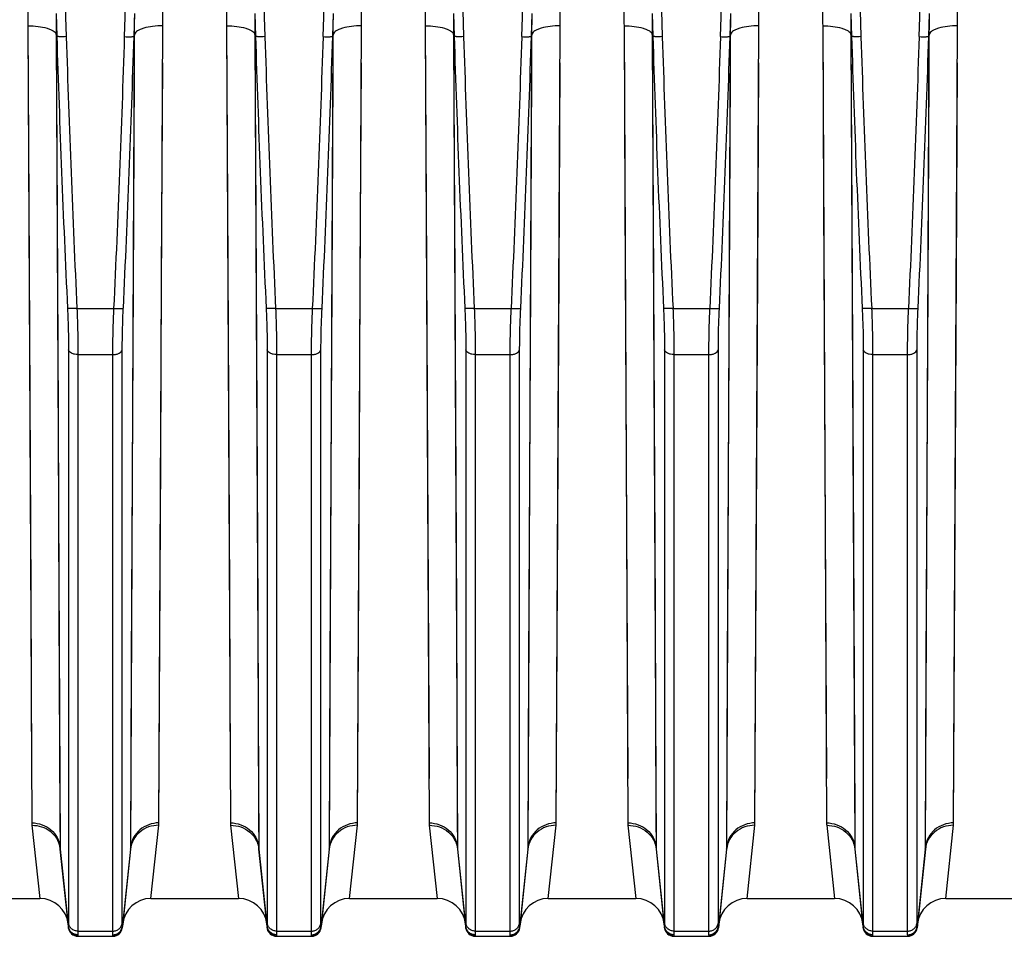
# Model space of a CAD drawing. Extents: x -1709 to 1181, y 8 to 1580.
# Tile 61 of 69: x 649 to 754, y 669 to 766. Entities that reach past the tile are written whole.
import ezdxf

# ---------------------------------------------------------------- set-up
doc = ezdxf.new("R2010")
doc.units = 0
doc.header["$LTSCALE"] = 65.395
doc.layers.get('0').update_dxf_attribs({"linetype": 'CONTINUOUS'})

msp = doc.modelspace()

# ---------------------------------------------------------------- linework, layer by layer
at = {"color": 9, "linetype": 'CONTINUOUS'}
for p, q in [((653.67, 786.4), (654.35, 764.26)), ((660.52, 764.26), (661.21, 786.4)), ((674.67, 786.4), (675.35, 764.26)), ((681.52, 764.26), (682.21, 786.4)), ((695.67, 786.4), (696.35, 764.26)), ((702.52, 764.26), (703.21, 786.4)), ((716.67, 786.4), (717.35, 764.26)), ((723.52, 764.26), (724.21, 786.4)), ((737.67, 786.4), (738.35, 764.26)), ((744.52, 764.26), (745.21, 786.4)), ((650.31, 765.41), (650.4, 746.65)), ((650.31, 765.41), (650.72, 681.15)), ((664.15, 681.15), (664.57, 765.41)), ((671.31, 765.41), (671.4, 746.65)), ((671.31, 765.41), (671.72, 681.15)), ((685.15, 681.15), (685.57, 765.41)), ((692.31, 765.41), (692.4, 746.65)), ((692.31, 765.41), (692.72, 681.15)), ((706.15, 681.15), (706.57, 765.41)), ((713.31, 765.41), (713.4, 746.65)), ((713.31, 765.41), (713.72, 681.15)), ((727.15, 681.15), (727.57, 765.41)), ((734.31, 765.41), (734.4, 746.65)), ((734.31, 765.41), (734.72, 681.15)), ((748.15, 681.15), (748.57, 765.41)), ((653.29, 764.53), (653.39, 745.4)), ((653.29, 764.29), (653.71, 678.6)), ((661.17, 678.6), (661.58, 764.29)), ((661.56, 760.55), (661.58, 764.53)), ((674.29, 764.53), (674.39, 745.4)), ((674.29, 764.29), (674.71, 678.6)), ((682.17, 678.6), (682.58, 764.29)), ((682.56, 760.55), (682.58, 764.53)), ((695.29, 764.53), (695.39, 745.4)), ((695.29, 764.29), (695.71, 678.6)), ((703.17, 678.6), (703.58, 764.29)), ((703.56, 760.55), (703.58, 764.53)), ((716.29, 764.53), (716.39, 745.4)), ((716.29, 764.29), (716.71, 678.6)), ((724.17, 678.6), (724.58, 764.29)), ((724.56, 760.55), (724.58, 764.53)), ((737.29, 764.53), (737.39, 745.4)), ((737.29, 764.29), (737.71, 678.6)), ((745.17, 678.6), (745.58, 764.29)), ((745.56, 760.55), (745.58, 764.53)), ((664.44, 739.33), (664.55, 761.51)), ((685.44, 739.33), (685.55, 761.51)), ((706.44, 739.33), (706.55, 761.51)), ((727.44, 739.33), (727.55, 761.51)), ((748.44, 739.33), (748.55, 761.51)), ((661.45, 737.93), (661.56, 760.55)), ((682.45, 737.93), (682.56, 760.55)), ((703.45, 737.93), (703.56, 760.55)), ((724.45, 737.93), (724.56, 760.55)), ((745.45, 737.93), (745.56, 760.55)), ((650.4, 746.65), (650.5, 726.11)), ((671.4, 746.65), (671.5, 726.11)), ((692.4, 746.65), (692.5, 726.11)), ((713.4, 746.65), (713.5, 726.11)), ((734.4, 746.65), (734.5, 726.11)), ((653.39, 745.4), (653.49, 724.45)), ((674.39, 745.4), (674.49, 724.45)), ((695.39, 745.4), (695.49, 724.45)), ((716.39, 745.4), (716.49, 724.45)), ((737.39, 745.4), (737.49, 724.45)), ((664.34, 719.63), (664.44, 739.33)), ((685.34, 719.63), (685.44, 739.33)), ((706.34, 719.63), (706.44, 739.33)), ((727.34, 719.63), (727.44, 739.33)), ((748.34, 719.63), (748.44, 739.33)), ((661.36, 717.85), (661.45, 737.93)), ((682.36, 717.85), (682.45, 737.93)), ((703.36, 717.85), (703.45, 737.93)), ((724.36, 717.85), (724.45, 737.93)), ((745.36, 717.85), (745.45, 737.93)), ((655.48, 735.53), (659.39, 735.53)), ((676.48, 735.53), (680.39, 735.53)), ((697.48, 735.53), (701.39, 735.53)), ((718.48, 735.53), (722.39, 735.53)), ((739.48, 735.53), (743.39, 735.53)), ((654.6, 731.16), (654.6, 670.57)), ((655.59, 730.66), (659.28, 730.66)), ((655.59, 730.66), (655.59, 669.71)), ((659.28, 669.71), (659.28, 730.66)), ((660.28, 670.57), (660.28, 731.16)), ((675.6, 731.16), (675.6, 670.57)), ((676.59, 730.66), (680.28, 730.66)), ((676.59, 730.66), (676.59, 669.71)), ((680.28, 669.71), (680.28, 730.66)), ((681.28, 670.57), (681.28, 731.16)), ((696.6, 731.16), (696.6, 670.57)), ((697.59, 730.66), (701.28, 730.66)), ((697.59, 730.66), (697.59, 669.71)), ((701.28, 669.71), (701.28, 730.66)), ((702.28, 670.57), (702.28, 731.16)), ((717.6, 731.16), (717.6, 670.57)), ((718.59, 730.66), (722.28, 730.66)), ((718.59, 730.66), (718.59, 669.71)), ((722.28, 669.71), (722.28, 730.66)), ((723.28, 670.57), (723.28, 731.16)), ((738.6, 731.16), (738.6, 670.57)), ((739.59, 730.66), (743.28, 730.66)), ((739.59, 730.66), (739.59, 669.71)), ((743.28, 669.71), (743.28, 730.66)), ((744.28, 670.57), (744.28, 731.16)), ((650.5, 726.11), (650.6, 705.56)), ((671.5, 726.11), (671.6, 705.56)), ((692.5, 726.11), (692.6, 705.56)), ((713.5, 726.11), (713.6, 705.56)), ((734.5, 726.11), (734.6, 705.56)), ((653.49, 724.45), (653.59, 703.5)), ((674.49, 724.45), (674.59, 703.5)), ((695.49, 724.45), (695.59, 703.5)), ((716.49, 724.45), (716.59, 703.5)), ((737.49, 724.45), (737.59, 703.5)), ((664.25, 700.34), (664.34, 719.63)), ((685.25, 700.34), (685.34, 719.63)), ((706.25, 700.34), (706.34, 719.63)), ((727.25, 700.34), (727.34, 719.63)), ((748.25, 700.34), (748.34, 719.63)), ((661.26, 698.17), (661.36, 717.85)), ((682.26, 698.17), (682.36, 717.85)), ((703.26, 698.17), (703.36, 717.85)), ((724.26, 698.17), (724.36, 717.85)), ((745.26, 698.17), (745.36, 717.85)), ((650.6, 705.56), (650.7, 685.85)), ((671.6, 705.56), (671.7, 685.85)), ((692.6, 705.56), (692.7, 685.85)), ((713.6, 705.56), (713.7, 685.85)), ((734.6, 705.56), (734.7, 685.85)), ((664.15, 681.15), (664.25, 700.34)), ((685.15, 681.15), (685.25, 700.34)), ((706.15, 681.15), (706.25, 700.34)), ((727.15, 681.15), (727.25, 700.34)), ((748.15, 681.15), (748.25, 700.34)), ((661.17, 678.6), (661.26, 698.17)), ((682.17, 678.6), (682.26, 698.17)), ((703.17, 678.6), (703.26, 698.17)), ((724.17, 678.6), (724.26, 698.17)), ((745.17, 678.6), (745.26, 698.17)), ((650.73, 680.9), (651.57, 673.16)), ((663.31, 673.16), (664.14, 680.9)), ((671.73, 680.9), (672.57, 673.16)), ((684.31, 673.16), (685.14, 680.9)), ((692.73, 680.9), (693.57, 673.16)), ((705.31, 673.16), (706.14, 680.9)), ((713.73, 680.9), (714.57, 673.16)), ((726.31, 673.16), (727.14, 680.9)), ((734.73, 680.9), (735.57, 673.16)), ((747.31, 673.16), (748.14, 680.9)), ((653.73, 678.38), (653.71, 678.6)), ((661.17, 678.6), (661.15, 678.38)), ((674.73, 678.38), (674.71, 678.6)), ((682.17, 678.6), (682.15, 678.38)), ((695.73, 678.38), (695.71, 678.6)), ((703.17, 678.6), (703.15, 678.38)), ((716.73, 678.38), (716.71, 678.6)), ((724.17, 678.6), (724.15, 678.38)), ((737.73, 678.38), (737.71, 678.6)), ((745.17, 678.6), (745.15, 678.38)), ((654.59, 670.21), (653.73, 678.38)), ((661.15, 678.38), (660.29, 670.21)), ((675.59, 670.21), (674.73, 678.38)), ((682.15, 678.38), (681.29, 670.21)), ((696.59, 670.21), (695.73, 678.38)), ((703.15, 678.38), (702.29, 670.21)), ((717.59, 670.21), (716.73, 678.38)), ((724.15, 678.38), (723.29, 670.21)), ((738.59, 670.21), (737.73, 678.38)), ((745.15, 678.38), (744.29, 670.21)), ((655.58, 669.22), (655.59, 669.16)), ((655.59, 669.71), (659.28, 669.71)), ((659.29, 669.16), (659.29, 669.22)), ((676.58, 669.22), (676.59, 669.16)), ((676.59, 669.71), (680.28, 669.71)), ((680.29, 669.16), (680.29, 669.22)), ((697.58, 669.22), (697.59, 669.16)), ((697.59, 669.71), (701.28, 669.71)), ((701.29, 669.16), (701.29, 669.22)), ((718.58, 669.22), (718.59, 669.16)), ((718.59, 669.71), (722.28, 669.71)), ((722.29, 669.16), (722.29, 669.22)), ((739.58, 669.22), (739.59, 669.16)), ((739.59, 669.71), (743.28, 669.71)), ((743.29, 669.16), (743.29, 669.22))]:
    msp.add_line(p, q, dxfattribs=at)
at = {"color": 2, "linetype": 'CONTINUOUS'}
for p, q in [((653.28, 766.7), (653.36, 764.29)), ((661.52, 764.29), (661.59, 766.7)), ((674.28, 766.7), (674.36, 764.29)), ((682.52, 764.29), (682.59, 766.7)), ((695.28, 766.7), (695.36, 764.29)), ((703.52, 764.29), (703.59, 766.7)), ((716.28, 766.7), (716.36, 764.29)), ((724.52, 764.29), (724.59, 766.7)), ((737.28, 766.7), (737.36, 764.29)), ((745.52, 764.29), (745.59, 766.7)), ((653.36, 764.29), (653.29, 764.53)), ((661.58, 764.53), (661.52, 764.29)), ((674.36, 764.29), (674.29, 764.53)), ((682.58, 764.53), (682.52, 764.29)), ((695.36, 764.29), (695.29, 764.53)), ((703.58, 764.53), (703.52, 764.29)), ((716.36, 764.29), (716.29, 764.53)), ((724.58, 764.53), (724.52, 764.29)), ((737.36, 764.29), (737.29, 764.53)), ((745.58, 764.53), (745.52, 764.29))]:
    msp.add_line(p, q, dxfattribs=at)
at = {"color": 6, "linetype": 'CONTINUOUS'}
for p, q in [((653.72, 678.38), (654.59, 670.06)), ((661.16, 678.38), (660.28, 670.06)), ((674.72, 678.38), (675.59, 670.06)), ((682.16, 678.38), (681.28, 670.06)), ((695.72, 678.38), (696.59, 670.06)), ((703.16, 678.38), (702.28, 670.06)), ((716.72, 678.38), (717.59, 670.06)), ((724.16, 678.38), (723.28, 670.06)), ((737.72, 678.38), (738.59, 670.06)), ((745.16, 678.38), (744.28, 670.06)), ((642.31, 673.16), (651.57, 673.16)), ((663.31, 673.16), (672.57, 673.16)), ((684.31, 673.16), (693.57, 673.16)), ((705.31, 673.16), (714.57, 673.16)), ((726.31, 673.16), (735.57, 673.16)), ((747.31, 673.16), (765.41, 673.16)), ((655.59, 669.16), (659.29, 669.16)), ((676.59, 669.16), (680.29, 669.16)), ((697.59, 669.16), (701.29, 669.16)), ((718.59, 669.16), (722.29, 669.16)), ((739.59, 669.16), (743.29, 669.16))]:
    msp.add_line(p, q, dxfattribs=at)
at = {"color": 9, "linetype": 'CONTINUOUS'}
for points in [[(653.59, 703.5), (653.69, 681.68), (653.71, 678.6)], [(674.59, 703.5), (674.69, 681.68), (674.71, 678.6)], [(695.59, 703.5), (695.69, 681.68), (695.71, 678.6)], [(716.59, 703.5), (716.69, 681.68), (716.71, 678.6)], [(737.59, 703.5), (737.69, 681.68), (737.71, 678.6)]]:
    msp.add_lwpolyline(points, dxfattribs=at)
for centre, radius, start, end in [((2420.82, 819.37), 1768.32, 181.78471, 182.71698), ((2420.45, 819.32), 1766.95, 181.78583, 182.71831), ((-1105.57, 819.32), 1766.96, 357.28169, 358.21417), ((-1105.94, 819.37), 1768.32, 357.28302, 358.21529), ((2441.82, 819.37), 1768.32, 181.78471, 182.71698), ((2441.45, 819.32), 1766.95, 181.78583, 182.71831), ((-1084.57, 819.32), 1766.96, 357.28169, 358.21417), ((-1084.94, 819.37), 1768.32, 357.28302, 358.21529), ((2462.82, 819.37), 1768.32, 181.78471, 182.71698), ((2462.45, 819.32), 1766.95, 181.78583, 182.71831), ((-1063.57, 819.32), 1766.96, 357.28169, 358.21417), ((-1063.94, 819.37), 1768.32, 357.28302, 358.21529), ((2483.82, 819.37), 1768.32, 181.78471, 182.71698), ((2483.45, 819.32), 1766.95, 181.78583, 182.71831), ((-1042.57, 819.32), 1766.96, 357.28169, 358.21417), ((-1042.94, 819.37), 1768.32, 357.28302, 358.21529), ((2504.82, 819.37), 1768.32, 181.78471, 182.71698), ((2504.45, 819.32), 1766.95, 181.78583, 182.71831), ((-1021.57, 819.32), 1766.96, 357.28169, 358.21417), ((-1021.94, 819.37), 1768.32, 357.28302, 358.21529), ((661.69, 681.16), 2.46, 353.8877, 359.7367), ((674.18, 681.16), 2.46, 180.2633, 186.1123), ((682.69, 681.16), 2.46, 353.8877, 359.7367), ((695.18, 681.16), 2.46, 180.2633, 186.1123), ((703.69, 681.16), 2.46, 353.8877, 359.7367), ((716.18, 681.16), 2.46, 180.2633, 186.1123), ((724.69, 681.16), 2.46, 353.8877, 359.7367), ((737.18, 681.16), 2.46, 180.2633, 186.1123), ((745.69, 681.16), 2.46, 353.8877, 359.7367), ((658.9, 678.62), 2.27, 354.018, 359.6999), ((676.97, 678.62), 2.27, 180.3001, 185.982), ((679.9, 678.62), 2.27, 354.018, 359.6999), ((697.97, 678.62), 2.27, 180.3001, 185.982), ((700.9, 678.62), 2.27, 354.018, 359.6999), ((718.97, 678.62), 2.27, 180.3001, 185.982), ((721.9, 678.62), 2.27, 354.018, 359.6999), ((739.97, 678.62), 2.27, 180.3001, 185.982), ((742.9, 678.62), 2.27, 354.018, 359.6999), ((659.28, 670.14), 1.01, 2.9819, 4.1564), ((701.28, 670.14), 1.01, 2.9819, 4.1564), ((743.28, 670.14), 1.01, 2.9819, 4.1564)]:
    msp.add_arc(centre, radius, start, end, dxfattribs=at)
at = {"color": 2, "linetype": 'CONTINUOUS'}
for centre, radius, start, end in [((653.18, 681.16), 2.46, 180.2633, 186.1123), ((651.06, 678.1), 2.67, 6.0044, 10.9683), ((655.97, 678.62), 2.27, 180.3001, 185.982), ((676.55, 670.31), 0.97, 185.7323, 191.8424), ((680.32, 670.31), 0.97, 348.1576, 354.2677), ((680.28, 670.14), 1.01, 2.9819, 4.1564), ((718.55, 670.31), 0.97, 185.7323, 191.8424), ((722.32, 670.31), 0.97, 348.1576, 354.2677), ((722.28, 670.14), 1.01, 2.9819, 4.1564), ((739.55, 670.31), 0.97, 185.7323, 191.8424), ((676.58, 670.23), 1.01, 264.1007, 270.0657), ((680.29, 670.23), 1.01, 269.9343, 275.8993), ((718.58, 670.23), 1.01, 264.1007, 270.0657), ((722.29, 670.23), 1.01, 269.9343, 275.8993), ((739.58, 670.23), 1.01, 264.1007, 270.0657)]:
    msp.add_arc(centre, radius, start, end, dxfattribs=at)
at = {"color": 6, "linetype": 'CONTINUOUS'}
for centre, radius, start, end in [((651.57, 670.16), 3, 6, 90), ((663.31, 670.16), 3, 90, 174), ((672.57, 670.16), 3, 6, 90), ((684.31, 670.16), 3, 90, 174), ((693.57, 670.16), 3, 6, 90), ((705.31, 670.16), 3, 90, 174), ((714.57, 670.16), 3, 6, 90), ((726.31, 670.16), 3, 90, 174), ((735.57, 670.16), 3, 6, 90), ((747.31, 670.16), 3, 90, 174), ((655.59, 670.16), 1, 186, 270), ((659.29, 670.16), 1, 270, 354), ((676.59, 670.16), 1, 186, 270), ((680.29, 670.16), 1, 270, 354), ((697.59, 670.16), 1, 186, 270), ((701.29, 670.16), 1, 270, 354), ((718.59, 670.16), 1, 186, 270), ((722.29, 670.16), 1, 270, 354), ((739.59, 670.16), 1, 186, 270), ((743.29, 670.16), 1, 270, 354)]:
    msp.add_arc(centre, radius, start, end, dxfattribs=at)
at = {"color": 9, "linetype": 'CONTINUOUS'}
for points in [[(650.3, 767.53), (650.3, 766.83), (650.3, 766.12), (650.31, 765.41)], [(664.57, 765.41), (664.57, 766.12), (664.57, 766.83), (664.58, 767.53)], [(671.3, 767.53), (671.3, 766.83), (671.3, 766.12), (671.31, 765.41)], [(685.57, 765.41), (685.57, 766.12), (685.57, 766.83), (685.58, 767.53)], [(692.3, 767.53), (692.3, 766.83), (692.3, 766.12), (692.31, 765.41)], [(706.57, 765.41), (706.57, 766.12), (706.57, 766.83), (706.58, 767.53)], [(713.3, 767.53), (713.3, 766.83), (713.3, 766.12), (713.31, 765.41)], [(727.57, 765.41), (727.57, 766.12), (727.57, 766.83), (727.58, 767.53)], [(734.3, 767.53), (734.3, 766.83), (734.3, 766.12), (734.31, 765.41)], [(748.57, 765.41), (748.57, 766.12), (748.57, 766.83), (748.58, 767.53)]]:
    msp.add_open_spline(points, degree=3, dxfattribs=at)
at = {"color": 2, "linetype": 'CONTINUOUS'}
for points in [[(653.28, 766.7), (653.29, 765.97), (653.29, 765.25), (653.29, 764.53)], [(661.58, 764.53), (661.58, 765.25), (661.59, 765.97), (661.59, 766.7)], [(674.28, 766.7), (674.29, 765.97), (674.29, 765.25), (674.29, 764.53)], [(682.58, 764.53), (682.58, 765.25), (682.59, 765.97), (682.59, 766.7)], [(695.28, 766.7), (695.29, 765.97), (695.29, 765.25), (695.29, 764.53)], [(703.58, 764.53), (703.58, 765.25), (703.59, 765.97), (703.59, 766.7)], [(716.28, 766.7), (716.29, 765.97), (716.29, 765.25), (716.29, 764.53)], [(724.58, 764.53), (724.58, 765.25), (724.59, 765.97), (724.59, 766.7)], [(737.28, 766.7), (737.29, 765.97), (737.29, 765.25), (737.29, 764.53)], [(745.58, 764.53), (745.58, 765.25), (745.59, 765.97), (745.59, 766.7)]]:
    msp.add_open_spline(points, degree=3, dxfattribs=at)
at = {"color": 9, "linetype": 'CONTINUOUS'}
for points, knots in [([(650.31, 765.41), (650.67, 765.41), (651.35, 765.37), (652.15, 765.23), (652.68, 765.04), (653.03, 764.87), (653.25, 764.67), (653.29, 764.53)], [0, 0, 0, 0, 0.335254, 0.630898, 0.753679, 0.856112, 1, 1, 1, 1]), ([(664.57, 765.41), (664.21, 765.41), (663.53, 765.37), (662.73, 765.23), (662.2, 765.04), (661.85, 764.87), (661.63, 764.67), (661.58, 764.53)], [0, 0, 0, 0, 0.335254, 0.630898, 0.753679, 0.856112, 1, 1, 1, 1]), ([(671.31, 765.41), (671.67, 765.41), (672.35, 765.37), (673.15, 765.23), (673.68, 765.04), (674.03, 764.87), (674.25, 764.67), (674.29, 764.53)], [0, 0, 0, 0, 0.335254, 0.630898, 0.753679, 0.856112, 1, 1, 1, 1]), ([(685.57, 765.41), (685.21, 765.41), (684.53, 765.37), (683.73, 765.23), (683.2, 765.04), (682.85, 764.87), (682.63, 764.67), (682.58, 764.53)], [0, 0, 0, 0, 0.335254, 0.630898, 0.753679, 0.856112, 1, 1, 1, 1]), ([(692.31, 765.41), (692.67, 765.41), (693.35, 765.37), (694.15, 765.23), (694.68, 765.04), (695.03, 764.87), (695.25, 764.67), (695.29, 764.53)], [0, 0, 0, 0, 0.335254, 0.630898, 0.753679, 0.856112, 1, 1, 1, 1]), ([(706.57, 765.41), (706.21, 765.41), (705.53, 765.37), (704.73, 765.23), (704.2, 765.04), (703.85, 764.87), (703.63, 764.67), (703.58, 764.53)], [0, 0, 0, 0, 0.335254, 0.630898, 0.753679, 0.856112, 1, 1, 1, 1]), ([(713.31, 765.41), (713.67, 765.41), (714.35, 765.37), (715.15, 765.23), (715.68, 765.04), (716.03, 764.87), (716.25, 764.67), (716.29, 764.53)], [0, 0, 0, 0, 0.335254, 0.630898, 0.753679, 0.856112, 1, 1, 1, 1]), ([(727.57, 765.41), (727.21, 765.41), (726.53, 765.37), (725.73, 765.23), (725.2, 765.04), (724.85, 764.87), (724.63, 764.67), (724.58, 764.53)], [0, 0, 0, 0, 0.335254, 0.630898, 0.753679, 0.856112, 1, 1, 1, 1]), ([(734.31, 765.41), (734.67, 765.41), (735.35, 765.37), (736.15, 765.23), (736.68, 765.04), (737.03, 764.87), (737.25, 764.67), (737.29, 764.53)], [0, 0, 0, 0, 0.335254, 0.630898, 0.753679, 0.856112, 1, 1, 1, 1]), ([(748.57, 765.41), (748.21, 765.41), (747.53, 765.37), (746.73, 765.23), (746.2, 765.04), (745.85, 764.87), (745.63, 764.67), (745.58, 764.53)], [0, 0, 0, 0, 0.335254, 0.630898, 0.753679, 0.856112, 1, 1, 1, 1]), ([(654.35, 764.26), (654.23, 764.26), (654.01, 764.25), (653.74, 764.25), (653.56, 764.26), (653.47, 764.27), (653.4, 764.28), (653.37, 764.29), (653.36, 764.29)], [0, 0, 0, 0, 0.361293, 0.673882, 0.798477, 0.896157, 0.963837, 1, 1, 1, 1]), ([(660.52, 764.26), (660.64, 764.26), (660.87, 764.25), (661.13, 764.25), (661.31, 764.26), (661.41, 764.27), (661.47, 764.28), (661.51, 764.29), (661.52, 764.29)], [0, 0, 0, 0, 0.361293, 0.673882, 0.798477, 0.896157, 0.963837, 1, 1, 1, 1]), ([(675.35, 764.26), (675.23, 764.26), (675.01, 764.25), (674.74, 764.25), (674.56, 764.26), (674.47, 764.27), (674.4, 764.28), (674.37, 764.29), (674.36, 764.29)], [0, 0, 0, 0, 0.361293, 0.673882, 0.798477, 0.896157, 0.963837, 1, 1, 1, 1]), ([(681.52, 764.26), (681.64, 764.26), (681.87, 764.25), (682.13, 764.25), (682.31, 764.26), (682.41, 764.27), (682.47, 764.28), (682.51, 764.29), (682.52, 764.29)], [0, 0, 0, 0, 0.361293, 0.673882, 0.798477, 0.896157, 0.963837, 1, 1, 1, 1]), ([(696.35, 764.26), (696.23, 764.26), (696.01, 764.25), (695.74, 764.25), (695.56, 764.26), (695.47, 764.27), (695.4, 764.28), (695.37, 764.29), (695.36, 764.29)], [0, 0, 0, 0, 0.361293, 0.673882, 0.798477, 0.896157, 0.963837, 1, 1, 1, 1]), ([(702.52, 764.26), (702.64, 764.26), (702.87, 764.25), (703.13, 764.25), (703.31, 764.26), (703.41, 764.27), (703.47, 764.28), (703.51, 764.29), (703.52, 764.29)], [0, 0, 0, 0, 0.361293, 0.673882, 0.798477, 0.896157, 0.963837, 1, 1, 1, 1]), ([(717.35, 764.26), (717.23, 764.26), (717.01, 764.25), (716.74, 764.25), (716.56, 764.26), (716.47, 764.27), (716.4, 764.28), (716.37, 764.29), (716.36, 764.29)], [0, 0, 0, 0, 0.361293, 0.673882, 0.798477, 0.896157, 0.963837, 1, 1, 1, 1]), ([(723.52, 764.26), (723.64, 764.26), (723.87, 764.25), (724.13, 764.25), (724.31, 764.26), (724.41, 764.27), (724.47, 764.28), (724.51, 764.29), (724.52, 764.29)], [0, 0, 0, 0, 0.361293, 0.673882, 0.798477, 0.896157, 0.963837, 1, 1, 1, 1]), ([(738.35, 764.26), (738.23, 764.26), (738.01, 764.25), (737.74, 764.25), (737.56, 764.26), (737.47, 764.27), (737.4, 764.28), (737.37, 764.29), (737.36, 764.29)], [0, 0, 0, 0, 0.361293, 0.673882, 0.798477, 0.896157, 0.963837, 1, 1, 1, 1]), ([(744.52, 764.26), (744.64, 764.26), (744.87, 764.25), (745.13, 764.25), (745.31, 764.26), (745.41, 764.27), (745.47, 764.28), (745.51, 764.29), (745.52, 764.29)], [0, 0, 0, 0, 0.361293, 0.673882, 0.798477, 0.896157, 0.963837, 1, 1, 1, 1]), ([(654.49, 735.54), (654.5, 735.16), (654.56, 733.69), (654.6, 732.23), (654.6, 731.16)], [0, 0, 0, 0, 0.264676, 1, 1, 1, 1]), ([(655.48, 735.53), (655.36, 735.52), (655.18, 735.51), (654.96, 735.51), (654.81, 735.51), (654.69, 735.51), (654.59, 735.52), (654.53, 735.53), (654.49, 735.54), (654.49, 735.54)], [0, 0, 0, 0, 0.362923, 0.528679, 0.676329, 0.800851, 0.898091, 0.964956, 1, 1, 1, 1]), ([(655.48, 735.53), (655.5, 735.1), (655.56, 733.47), (655.59, 731.85), (655.59, 730.66)], [0, 0, 0, 0, 0.264673, 1, 1, 1, 1]), ([(659.28, 730.66), (659.28, 731.03), (659.29, 732.65), (659.34, 734.28), (659.39, 735.53)], [0, 0, 0, 0, 0.231073, 1, 1, 1, 1]), ([(659.39, 735.53), (659.52, 735.52), (659.69, 735.51), (659.92, 735.51), (660.06, 735.51), (660.18, 735.51), (660.28, 735.52), (660.35, 735.53), (660.38, 735.54), (660.39, 735.54)], [0, 0, 0, 0, 0.362923, 0.528679, 0.676329, 0.800851, 0.898091, 0.964956, 1, 1, 1, 1]), ([(660.28, 731.16), (660.28, 731.49), (660.29, 732.96), (660.34, 734.42), (660.39, 735.54)], [0, 0, 0, 0, 0.231077, 1, 1, 1, 1]), ([(675.49, 735.54), (675.5, 735.16), (675.56, 733.69), (675.6, 732.23), (675.6, 731.16)], [0, 0, 0, 0, 0.264676, 1, 1, 1, 1]), ([(676.48, 735.53), (676.36, 735.52), (676.18, 735.51), (675.96, 735.51), (675.81, 735.51), (675.69, 735.51), (675.59, 735.52), (675.53, 735.53), (675.49, 735.54), (675.49, 735.54)], [0, 0, 0, 0, 0.362923, 0.528679, 0.676329, 0.800851, 0.898091, 0.964956, 1, 1, 1, 1]), ([(676.48, 735.53), (676.5, 735.1), (676.56, 733.47), (676.59, 731.85), (676.59, 730.66)], [0, 0, 0, 0, 0.264673, 1, 1, 1, 1]), ([(680.28, 730.66), (680.28, 731.03), (680.29, 732.65), (680.34, 734.28), (680.39, 735.53)], [0, 0, 0, 0, 0.231073, 1, 1, 1, 1]), ([(680.39, 735.53), (680.52, 735.52), (680.69, 735.51), (680.92, 735.51), (681.06, 735.51), (681.18, 735.51), (681.28, 735.52), (681.35, 735.53), (681.38, 735.54), (681.39, 735.54)], [0, 0, 0, 0, 0.362923, 0.528679, 0.676329, 0.800851, 0.898091, 0.964956, 1, 1, 1, 1]), ([(681.28, 731.16), (681.28, 731.49), (681.29, 732.96), (681.34, 734.42), (681.39, 735.54)], [0, 0, 0, 0, 0.231077, 1, 1, 1, 1]), ([(696.49, 735.54), (696.5, 735.16), (696.56, 733.69), (696.6, 732.23), (696.6, 731.16)], [0, 0, 0, 0, 0.264676, 1, 1, 1, 1]), ([(697.48, 735.53), (697.36, 735.52), (697.18, 735.51), (696.96, 735.51), (696.81, 735.51), (696.69, 735.51), (696.59, 735.52), (696.53, 735.53), (696.49, 735.54), (696.49, 735.54)], [0, 0, 0, 0, 0.362923, 0.528679, 0.676329, 0.800851, 0.898091, 0.964956, 1, 1, 1, 1]), ([(697.48, 735.53), (697.5, 735.1), (697.56, 733.47), (697.59, 731.85), (697.59, 730.66)], [0, 0, 0, 0, 0.264673, 1, 1, 1, 1]), ([(701.28, 730.66), (701.28, 731.03), (701.29, 732.65), (701.34, 734.28), (701.39, 735.53)], [0, 0, 0, 0, 0.231073, 1, 1, 1, 1]), ([(701.39, 735.53), (701.52, 735.52), (701.69, 735.51), (701.92, 735.51), (702.06, 735.51), (702.18, 735.51), (702.28, 735.52), (702.35, 735.53), (702.38, 735.54), (702.39, 735.54)], [0, 0, 0, 0, 0.362923, 0.528679, 0.676329, 0.800851, 0.898091, 0.964956, 1, 1, 1, 1]), ([(702.28, 731.16), (702.28, 731.49), (702.29, 732.96), (702.34, 734.42), (702.39, 735.54)], [0, 0, 0, 0, 0.231077, 1, 1, 1, 1]), ([(717.49, 735.54), (717.5, 735.16), (717.56, 733.69), (717.6, 732.23), (717.6, 731.16)], [0, 0, 0, 0, 0.264676, 1, 1, 1, 1]), ([(718.48, 735.53), (718.36, 735.52), (718.18, 735.51), (717.96, 735.51), (717.81, 735.51), (717.69, 735.51), (717.59, 735.52), (717.53, 735.53), (717.49, 735.54), (717.49, 735.54)], [0, 0, 0, 0, 0.362923, 0.528679, 0.676329, 0.800851, 0.898091, 0.964956, 1, 1, 1, 1]), ([(718.48, 735.53), (718.5, 735.1), (718.56, 733.47), (718.59, 731.85), (718.59, 730.66)], [0, 0, 0, 0, 0.264673, 1, 1, 1, 1]), ([(722.28, 730.66), (722.28, 731.03), (722.29, 732.65), (722.34, 734.28), (722.39, 735.53)], [0, 0, 0, 0, 0.231073, 1, 1, 1, 1]), ([(722.39, 735.53), (722.52, 735.52), (722.69, 735.51), (722.92, 735.51), (723.06, 735.51), (723.18, 735.51), (723.28, 735.52), (723.35, 735.53), (723.38, 735.54), (723.39, 735.54)], [0, 0, 0, 0, 0.362923, 0.528679, 0.676329, 0.800851, 0.898091, 0.964956, 1, 1, 1, 1]), ([(723.28, 731.16), (723.28, 731.49), (723.29, 732.96), (723.34, 734.42), (723.39, 735.54)], [0, 0, 0, 0, 0.231077, 1, 1, 1, 1]), ([(738.49, 735.54), (738.5, 735.16), (738.56, 733.69), (738.6, 732.23), (738.6, 731.16)], [0, 0, 0, 0, 0.264676, 1, 1, 1, 1]), ([(739.48, 735.53), (739.36, 735.52), (739.18, 735.51), (738.96, 735.51), (738.81, 735.51), (738.69, 735.51), (738.59, 735.52), (738.53, 735.53), (738.49, 735.54), (738.49, 735.54)], [0, 0, 0, 0, 0.362923, 0.528679, 0.676329, 0.800851, 0.898091, 0.964956, 1, 1, 1, 1]), ([(739.48, 735.53), (739.5, 735.1), (739.56, 733.47), (739.59, 731.85), (739.59, 730.66)], [0, 0, 0, 0, 0.264673, 1, 1, 1, 1]), ([(743.28, 730.66), (743.28, 731.03), (743.29, 732.65), (743.34, 734.28), (743.39, 735.53)], [0, 0, 0, 0, 0.231073, 1, 1, 1, 1]), ([(743.39, 735.53), (743.52, 735.52), (743.69, 735.51), (743.92, 735.51), (744.06, 735.51), (744.18, 735.51), (744.28, 735.52), (744.35, 735.53), (744.38, 735.54), (744.39, 735.54)], [0, 0, 0, 0, 0.362923, 0.528679, 0.676329, 0.800851, 0.898091, 0.964956, 1, 1, 1, 1]), ([(744.28, 731.16), (744.28, 731.49), (744.29, 732.96), (744.34, 734.42), (744.39, 735.54)], [0, 0, 0, 0, 0.231077, 1, 1, 1, 1]), ([(655.59, 730.66), (655.47, 730.66), (655.24, 730.68), (654.87, 730.79), (654.63, 731), (654.6, 731.16)], [0, 0, 0, 0, 0.308154, 0.588801, 1, 1, 1, 1]), ([(659.28, 730.66), (659.4, 730.66), (659.64, 730.68), (660, 730.79), (660.25, 731), (660.28, 731.16)], [0, 0, 0, 0, 0.308154, 0.588801, 1, 1, 1, 1]), ([(676.59, 730.66), (676.47, 730.66), (676.24, 730.68), (675.87, 730.79), (675.63, 731), (675.6, 731.16)], [0, 0, 0, 0, 0.308154, 0.588801, 1, 1, 1, 1]), ([(680.28, 730.66), (680.4, 730.66), (680.64, 730.68), (681, 730.79), (681.25, 731), (681.28, 731.16)], [0, 0, 0, 0, 0.308154, 0.588801, 1, 1, 1, 1]), ([(697.59, 730.66), (697.47, 730.66), (697.24, 730.68), (696.87, 730.79), (696.63, 731), (696.6, 731.16)], [0, 0, 0, 0, 0.308154, 0.588801, 1, 1, 1, 1]), ([(701.28, 730.66), (701.4, 730.66), (701.64, 730.68), (702, 730.79), (702.25, 731), (702.28, 731.16)], [0, 0, 0, 0, 0.308154, 0.588801, 1, 1, 1, 1]), ([(718.59, 730.66), (718.47, 730.66), (718.24, 730.68), (717.87, 730.79), (717.63, 731), (717.6, 731.16)], [0, 0, 0, 0, 0.308154, 0.588801, 1, 1, 1, 1]), ([(722.28, 730.66), (722.4, 730.66), (722.64, 730.68), (723, 730.79), (723.25, 731), (723.28, 731.16)], [0, 0, 0, 0, 0.308154, 0.588801, 1, 1, 1, 1]), ([(739.59, 730.66), (739.47, 730.66), (739.24, 730.68), (738.87, 730.79), (738.63, 731), (738.6, 731.16)], [0, 0, 0, 0, 0.308154, 0.588801, 1, 1, 1, 1]), ([(743.28, 730.66), (743.4, 730.66), (743.64, 730.68), (744, 730.79), (744.25, 731), (744.28, 731.16)], [0, 0, 0, 0, 0.308154, 0.588801, 1, 1, 1, 1]), ([(664.14, 680.9), (663.78, 680.9), (663.05, 680.78), (662.09, 680.24), (661.41, 679.41), (661.19, 678.72), (661.16, 678.38)], [0, 0, 0, 0, 0.256633, 0.509114, 0.756357, 1, 1, 1, 1]), ([(664.15, 681.15), (663.79, 681.15), (663.06, 681.02), (662.1, 680.47), (661.42, 679.64), (661.21, 678.95), (661.17, 678.6)], [0, 0, 0, 0, 0.256405, 0.509261, 0.756804, 1, 1, 1, 1]), ([(671.72, 681.15), (672.09, 681.15), (672.82, 681.02), (673.77, 680.47), (674.46, 679.64), (674.67, 678.95), (674.71, 678.6)], [0, 0, 0, 0, 0.256405, 0.509261, 0.756804, 1, 1, 1, 1]), ([(671.73, 680.9), (672.1, 680.9), (672.83, 680.78), (673.78, 680.24), (674.47, 679.41), (674.68, 678.72), (674.72, 678.38)], [0, 0, 0, 0, 0.256633, 0.509114, 0.756357, 1, 1, 1, 1]), ([(685.14, 680.9), (684.78, 680.9), (684.05, 680.78), (683.09, 680.24), (682.41, 679.41), (682.19, 678.72), (682.16, 678.38)], [0, 0, 0, 0, 0.256633, 0.509114, 0.756357, 1, 1, 1, 1]), ([(685.15, 681.15), (684.79, 681.15), (684.06, 681.02), (683.1, 680.47), (682.42, 679.64), (682.21, 678.95), (682.17, 678.6)], [0, 0, 0, 0, 0.256405, 0.509261, 0.756804, 1, 1, 1, 1]), ([(692.72, 681.15), (693.09, 681.15), (693.82, 681.02), (694.77, 680.47), (695.46, 679.64), (695.67, 678.95), (695.71, 678.6)], [0, 0, 0, 0, 0.256405, 0.509261, 0.756804, 1, 1, 1, 1]), ([(692.73, 680.9), (693.1, 680.9), (693.83, 680.78), (694.78, 680.24), (695.47, 679.41), (695.68, 678.72), (695.72, 678.38)], [0, 0, 0, 0, 0.256633, 0.509114, 0.756357, 1, 1, 1, 1]), ([(706.14, 680.9), (705.78, 680.9), (705.05, 680.78), (704.09, 680.24), (703.41, 679.41), (703.19, 678.72), (703.16, 678.38)], [0, 0, 0, 0, 0.256633, 0.509114, 0.756357, 1, 1, 1, 1]), ([(706.15, 681.15), (705.79, 681.15), (705.06, 681.02), (704.1, 680.47), (703.42, 679.64), (703.21, 678.95), (703.17, 678.6)], [0, 0, 0, 0, 0.256405, 0.509261, 0.756804, 1, 1, 1, 1]), ([(713.72, 681.15), (714.09, 681.15), (714.82, 681.02), (715.77, 680.47), (716.46, 679.64), (716.67, 678.95), (716.71, 678.6)], [0, 0, 0, 0, 0.256405, 0.509261, 0.756804, 1, 1, 1, 1]), ([(713.73, 680.9), (714.1, 680.9), (714.83, 680.78), (715.78, 680.24), (716.47, 679.41), (716.68, 678.72), (716.72, 678.38)], [0, 0, 0, 0, 0.256633, 0.509114, 0.756357, 1, 1, 1, 1]), ([(727.14, 680.9), (726.78, 680.9), (726.05, 680.78), (725.09, 680.24), (724.41, 679.41), (724.19, 678.72), (724.16, 678.38)], [0, 0, 0, 0, 0.256633, 0.509114, 0.756357, 1, 1, 1, 1]), ([(727.15, 681.15), (726.79, 681.15), (726.06, 681.02), (725.1, 680.47), (724.42, 679.64), (724.21, 678.95), (724.17, 678.6)], [0, 0, 0, 0, 0.256405, 0.509261, 0.756804, 1, 1, 1, 1]), ([(734.72, 681.15), (735.09, 681.15), (735.82, 681.02), (736.77, 680.47), (737.46, 679.64), (737.67, 678.95), (737.71, 678.6)], [0, 0, 0, 0, 0.256405, 0.509261, 0.756804, 1, 1, 1, 1]), ([(734.73, 680.9), (735.1, 680.9), (735.83, 680.78), (736.78, 680.24), (737.47, 679.41), (737.68, 678.72), (737.72, 678.38)], [0, 0, 0, 0, 0.256633, 0.509114, 0.756357, 1, 1, 1, 1]), ([(748.14, 680.9), (747.78, 680.9), (747.05, 680.78), (746.09, 680.24), (745.41, 679.41), (745.19, 678.72), (745.16, 678.38)], [0, 0, 0, 0, 0.256633, 0.509114, 0.756357, 1, 1, 1, 1]), ([(748.15, 681.15), (747.79, 681.15), (747.06, 681.02), (746.1, 680.47), (745.42, 679.64), (745.21, 678.95), (745.17, 678.6)], [0, 0, 0, 0, 0.256405, 0.509261, 0.756804, 1, 1, 1, 1]), ([(654.59, 670.21), (654.59, 670.2), (654.59, 670.17), (654.58, 670.13), (654.59, 670.11)], [0, 0, 0, 0, 0.291453, 1, 1, 1, 1]), ([(654.6, 670.57), (654.6, 670.53), (654.6, 670.41), (654.59, 670.3), (654.59, 670.21)], [0, 0, 0, 0, 0.303806, 1, 1, 1, 1]), ([(655.58, 669.32), (655.46, 669.33), (655.22, 669.37), (654.9, 669.56), (654.67, 669.86), (654.6, 670.09), (654.59, 670.21)], [0, 0, 0, 0, 0.251684, 0.502535, 0.751931, 1, 1, 1, 1]), ([(655.59, 669.71), (655.47, 669.71), (655.23, 669.76), (654.91, 669.94), (654.68, 670.22), (654.61, 670.45), (654.6, 670.57)], [0, 0, 0, 0, 0.256118, 0.508855, 0.756513, 1, 1, 1, 1]), ([(659.28, 669.71), (659.4, 669.71), (659.65, 669.76), (659.97, 669.94), (660.19, 670.22), (660.26, 670.45), (660.28, 670.57)], [0, 0, 0, 0, 0.256118, 0.508855, 0.756513, 1, 1, 1, 1]), ([(659.29, 669.32), (659.41, 669.33), (659.66, 669.37), (659.98, 669.56), (660.2, 669.86), (660.27, 670.09), (660.29, 670.21)], [0, 0, 0, 0, 0.251684, 0.502535, 0.751931, 1, 1, 1, 1]), ([(660.29, 670.21), (660.29, 670.24), (660.28, 670.35), (660.28, 670.47), (660.28, 670.57)], [0, 0, 0, 0, 0.195948, 1, 1, 1, 1]), ([(675.6, 670.57), (675.6, 670.53), (675.6, 670.41), (675.59, 670.3), (675.59, 670.21)], [0, 0, 0, 0, 0.303806, 1, 1, 1, 1]), ([(676.59, 669.71), (676.47, 669.71), (676.23, 669.76), (675.91, 669.94), (675.68, 670.22), (675.61, 670.45), (675.6, 670.57)], [0, 0, 0, 0, 0.256118, 0.508855, 0.756513, 1, 1, 1, 1]), ([(680.28, 669.71), (680.4, 669.71), (680.65, 669.76), (680.97, 669.94), (681.19, 670.22), (681.26, 670.45), (681.28, 670.57)], [0, 0, 0, 0, 0.256118, 0.508855, 0.756513, 1, 1, 1, 1]), ([(681.29, 670.21), (681.29, 670.24), (681.28, 670.35), (681.28, 670.47), (681.28, 670.57)], [0, 0, 0, 0, 0.195948, 1, 1, 1, 1]), ([(696.59, 670.21), (696.59, 670.2), (696.59, 670.17), (696.58, 670.13), (696.59, 670.11)], [0, 0, 0, 0, 0.291453, 1, 1, 1, 1]), ([(696.6, 670.57), (696.6, 670.53), (696.6, 670.41), (696.59, 670.3), (696.59, 670.21)], [0, 0, 0, 0, 0.303806, 1, 1, 1, 1]), ([(697.58, 669.32), (697.46, 669.33), (697.22, 669.37), (696.9, 669.56), (696.67, 669.86), (696.6, 670.09), (696.59, 670.21)], [0, 0, 0, 0, 0.251684, 0.502535, 0.751931, 1, 1, 1, 1]), ([(697.59, 669.71), (697.47, 669.71), (697.23, 669.76), (696.91, 669.94), (696.68, 670.22), (696.61, 670.45), (696.6, 670.57)], [0, 0, 0, 0, 0.256118, 0.508855, 0.756513, 1, 1, 1, 1]), ([(701.28, 669.71), (701.4, 669.71), (701.65, 669.76), (701.97, 669.94), (702.19, 670.22), (702.26, 670.45), (702.28, 670.57)], [0, 0, 0, 0, 0.256118, 0.508855, 0.756513, 1, 1, 1, 1]), ([(701.29, 669.32), (701.41, 669.33), (701.66, 669.37), (701.98, 669.56), (702.2, 669.86), (702.27, 670.09), (702.29, 670.21)], [0, 0, 0, 0, 0.251684, 0.502535, 0.751931, 1, 1, 1, 1]), ([(702.29, 670.21), (702.29, 670.24), (702.28, 670.35), (702.28, 670.47), (702.28, 670.57)], [0, 0, 0, 0, 0.195948, 1, 1, 1, 1]), ([(717.6, 670.57), (717.6, 670.53), (717.6, 670.41), (717.59, 670.3), (717.59, 670.21)], [0, 0, 0, 0, 0.303806, 1, 1, 1, 1]), ([(718.59, 669.71), (718.47, 669.71), (718.23, 669.76), (717.91, 669.94), (717.68, 670.22), (717.61, 670.45), (717.6, 670.57)], [0, 0, 0, 0, 0.256118, 0.508855, 0.756513, 1, 1, 1, 1]), ([(722.28, 669.71), (722.4, 669.71), (722.65, 669.76), (722.97, 669.94), (723.19, 670.22), (723.26, 670.45), (723.28, 670.57)], [0, 0, 0, 0, 0.256118, 0.508855, 0.756513, 1, 1, 1, 1]), ([(723.29, 670.21), (723.29, 670.24), (723.28, 670.35), (723.28, 670.47), (723.28, 670.57)], [0, 0, 0, 0, 0.195948, 1, 1, 1, 1]), ([(738.6, 670.57), (738.6, 670.53), (738.6, 670.41), (738.59, 670.3), (738.59, 670.21)], [0, 0, 0, 0, 0.303806, 1, 1, 1, 1]), ([(739.59, 669.71), (739.47, 669.71), (739.23, 669.76), (738.91, 669.94), (738.68, 670.22), (738.61, 670.45), (738.6, 670.57)], [0, 0, 0, 0, 0.256118, 0.508855, 0.756513, 1, 1, 1, 1]), ([(743.28, 669.71), (743.4, 669.71), (743.65, 669.76), (743.97, 669.94), (744.19, 670.22), (744.26, 670.45), (744.28, 670.57)], [0, 0, 0, 0, 0.256118, 0.508855, 0.756513, 1, 1, 1, 1]), ([(743.29, 669.32), (743.41, 669.33), (743.66, 669.37), (743.98, 669.56), (744.2, 669.86), (744.27, 670.09), (744.29, 670.21)], [0, 0, 0, 0, 0.251684, 0.502535, 0.751931, 1, 1, 1, 1]), ([(744.29, 670.21), (744.29, 670.24), (744.28, 670.35), (744.28, 670.47), (744.28, 670.57)], [0, 0, 0, 0, 0.195948, 1, 1, 1, 1]), ([(655.58, 669.22), (655.46, 669.22), (655.22, 669.26), (654.9, 669.46), (654.67, 669.75), (654.6, 669.99), (654.59, 670.11)], [0, 0, 0, 0, 0.250707, 0.500957, 0.750658, 1, 1, 1, 1]), ([(655.59, 669.71), (655.59, 669.67), (655.59, 669.55), (655.59, 669.42), (655.58, 669.32)], [0, 0, 0, 0, 0.303874, 1, 1, 1, 1]), ([(655.58, 669.32), (655.58, 669.31), (655.58, 669.28), (655.58, 669.24), (655.58, 669.22)], [0, 0, 0, 0, 0.296015, 1, 1, 1, 1]), ([(659.29, 669.32), (659.29, 669.35), (659.28, 669.48), (659.28, 669.61), (659.28, 669.71)], [0, 0, 0, 0, 0.195856, 1, 1, 1, 1]), ([(659.29, 669.22), (659.41, 669.22), (659.66, 669.26), (659.98, 669.46), (660.2, 669.75), (660.27, 669.99), (660.29, 670.11)], [0, 0, 0, 0, 0.250707, 0.500957, 0.750658, 1, 1, 1, 1]), ([(659.29, 669.22), (659.29, 669.23), (659.3, 669.26), (659.29, 669.3), (659.29, 669.32)], [0, 0, 0, 0, 0.204492, 1, 1, 1, 1]), ([(660.29, 670.11), (660.29, 670.12), (660.29, 670.14), (660.29, 670.17), (660.29, 670.19)], [0, 0, 0, 0, 0.214781, 1, 1, 1, 1]), ([(676.59, 669.71), (676.59, 669.67), (676.59, 669.55), (676.59, 669.42), (676.58, 669.32)], [0, 0, 0, 0, 0.303874, 1, 1, 1, 1]), ([(680.29, 669.32), (680.29, 669.35), (680.28, 669.48), (680.28, 669.61), (680.28, 669.71)], [0, 0, 0, 0, 0.195856, 1, 1, 1, 1]), ([(697.58, 669.22), (697.46, 669.22), (697.22, 669.26), (696.9, 669.46), (696.67, 669.75), (696.6, 669.99), (696.59, 670.11)], [0, 0, 0, 0, 0.250707, 0.500957, 0.750658, 1, 1, 1, 1]), ([(697.59, 669.71), (697.59, 669.67), (697.59, 669.55), (697.59, 669.42), (697.58, 669.32)], [0, 0, 0, 0, 0.303874, 1, 1, 1, 1]), ([(697.58, 669.32), (697.58, 669.31), (697.58, 669.28), (697.58, 669.24), (697.58, 669.22)], [0, 0, 0, 0, 0.296015, 1, 1, 1, 1]), ([(701.29, 669.32), (701.29, 669.35), (701.28, 669.48), (701.28, 669.61), (701.28, 669.71)], [0, 0, 0, 0, 0.195856, 1, 1, 1, 1]), ([(701.29, 669.22), (701.41, 669.22), (701.66, 669.26), (701.98, 669.46), (702.2, 669.75), (702.27, 669.99), (702.29, 670.11)], [0, 0, 0, 0, 0.250707, 0.500957, 0.750658, 1, 1, 1, 1]), ([(701.29, 669.22), (701.29, 669.23), (701.3, 669.26), (701.29, 669.3), (701.29, 669.32)], [0, 0, 0, 0, 0.204492, 1, 1, 1, 1]), ([(702.29, 670.11), (702.29, 670.12), (702.29, 670.14), (702.29, 670.17), (702.29, 670.19)], [0, 0, 0, 0, 0.214781, 1, 1, 1, 1]), ([(718.59, 669.71), (718.59, 669.67), (718.59, 669.55), (718.59, 669.42), (718.58, 669.32)], [0, 0, 0, 0, 0.303874, 1, 1, 1, 1]), ([(722.29, 669.32), (722.29, 669.35), (722.28, 669.48), (722.28, 669.61), (722.28, 669.71)], [0, 0, 0, 0, 0.195856, 1, 1, 1, 1]), ([(739.59, 669.71), (739.59, 669.67), (739.59, 669.55), (739.59, 669.42), (739.58, 669.32)], [0, 0, 0, 0, 0.303874, 1, 1, 1, 1]), ([(743.29, 669.32), (743.29, 669.35), (743.28, 669.48), (743.28, 669.61), (743.28, 669.71)], [0, 0, 0, 0, 0.195856, 1, 1, 1, 1]), ([(743.29, 669.22), (743.41, 669.22), (743.66, 669.26), (743.98, 669.46), (744.2, 669.75), (744.27, 669.99), (744.29, 670.11)], [0, 0, 0, 0, 0.250707, 0.500957, 0.750658, 1, 1, 1, 1]), ([(743.29, 669.22), (743.29, 669.23), (743.3, 669.26), (743.29, 669.3), (743.29, 669.32)], [0, 0, 0, 0, 0.204492, 1, 1, 1, 1]), ([(744.29, 670.11), (744.29, 670.12), (744.29, 670.14), (744.29, 670.17), (744.29, 670.19)], [0, 0, 0, 0, 0.214781, 1, 1, 1, 1])]:
    msp.add_open_spline(points, degree=3, knots=knots, dxfattribs=at)
at = {"color": 2, "linetype": 'CONTINUOUS'}
for points, knots in [([(650.72, 681.15), (651.09, 681.15), (651.82, 681.02), (652.77, 680.47), (653.46, 679.64), (653.67, 678.95), (653.71, 678.6)], [0, 0, 0, 0, 0.256405, 0.509261, 0.756804, 1, 1, 1, 1]), ([(650.73, 680.9), (651.08, 680.9), (651.77, 680.8), (652.69, 680.31), (653.37, 679.56), (653.62, 678.93), (653.68, 678.61)], [0, 0, 0, 0, 0.256283, 0.508767, 0.756288, 1, 1, 1, 1]), ([(675.59, 670.21), (675.59, 670.2), (675.59, 670.17), (675.58, 670.13), (675.59, 670.11)], [0, 0, 0, 0, 0.291453, 1, 1, 1, 1]), ([(717.59, 670.21), (717.59, 670.2), (717.59, 670.17), (717.58, 670.13), (717.59, 670.11)], [0, 0, 0, 0, 0.291453, 1, 1, 1, 1]), ([(738.59, 670.21), (738.59, 670.2), (738.59, 670.17), (738.58, 670.13), (738.59, 670.11)], [0, 0, 0, 0, 0.291453, 1, 1, 1, 1]), ([(676.48, 669.23), (676.26, 669.25), (675.82, 669.45), (675.61, 669.89), (675.59, 670.11)], [0, 0, 0, 0, 0.500968, 1, 1, 1, 1]), ([(676.58, 669.32), (676.36, 669.33), (675.9, 669.48), (675.65, 669.9), (675.6, 670.11)], [0, 0, 0, 0, 0.502448, 1, 1, 1, 1]), ([(676.58, 669.32), (676.58, 669.31), (676.58, 669.28), (676.58, 669.24), (676.58, 669.22)], [0, 0, 0, 0, 0.296015, 1, 1, 1, 1]), ([(680.29, 669.32), (680.52, 669.33), (680.97, 669.48), (681.23, 669.9), (681.27, 670.11)], [0, 0, 0, 0, 0.502448, 1, 1, 1, 1]), ([(680.29, 669.22), (680.29, 669.23), (680.3, 669.26), (680.29, 669.3), (680.29, 669.32)], [0, 0, 0, 0, 0.204492, 1, 1, 1, 1]), ([(680.4, 669.23), (680.62, 669.25), (681.06, 669.45), (681.26, 669.89), (681.29, 670.11)], [0, 0, 0, 0, 0.500968, 1, 1, 1, 1]), ([(681.29, 670.11), (681.29, 670.12), (681.29, 670.14), (681.29, 670.17), (681.29, 670.19)], [0, 0, 0, 0, 0.214781, 1, 1, 1, 1]), ([(718.48, 669.23), (718.26, 669.25), (717.82, 669.45), (717.61, 669.89), (717.59, 670.11)], [0, 0, 0, 0, 0.500968, 1, 1, 1, 1]), ([(718.58, 669.32), (718.36, 669.33), (717.9, 669.48), (717.65, 669.9), (717.6, 670.11)], [0, 0, 0, 0, 0.502448, 1, 1, 1, 1]), ([(718.58, 669.32), (718.58, 669.31), (718.58, 669.28), (718.58, 669.24), (718.58, 669.22)], [0, 0, 0, 0, 0.296015, 1, 1, 1, 1]), ([(722.29, 669.32), (722.52, 669.33), (722.97, 669.48), (723.23, 669.9), (723.27, 670.11)], [0, 0, 0, 0, 0.502448, 1, 1, 1, 1]), ([(722.29, 669.22), (722.29, 669.23), (722.3, 669.26), (722.29, 669.3), (722.29, 669.32)], [0, 0, 0, 0, 0.204492, 1, 1, 1, 1]), ([(722.4, 669.23), (722.62, 669.25), (723.06, 669.45), (723.26, 669.89), (723.29, 670.11)], [0, 0, 0, 0, 0.500968, 1, 1, 1, 1]), ([(723.29, 670.11), (723.29, 670.12), (723.29, 670.14), (723.29, 670.17), (723.29, 670.19)], [0, 0, 0, 0, 0.214781, 1, 1, 1, 1]), ([(739.48, 669.23), (739.26, 669.25), (738.82, 669.45), (738.61, 669.89), (738.59, 670.11)], [0, 0, 0, 0, 0.500968, 1, 1, 1, 1]), ([(739.58, 669.32), (739.36, 669.33), (738.9, 669.48), (738.65, 669.9), (738.6, 670.11)], [0, 0, 0, 0, 0.502448, 1, 1, 1, 1]), ([(739.58, 669.32), (739.58, 669.31), (739.58, 669.28), (739.58, 669.24), (739.58, 669.22)], [0, 0, 0, 0, 0.296015, 1, 1, 1, 1])]:
    msp.add_open_spline(points, degree=3, knots=knots, dxfattribs=at)

doc.saveas('drawing.dxf')
